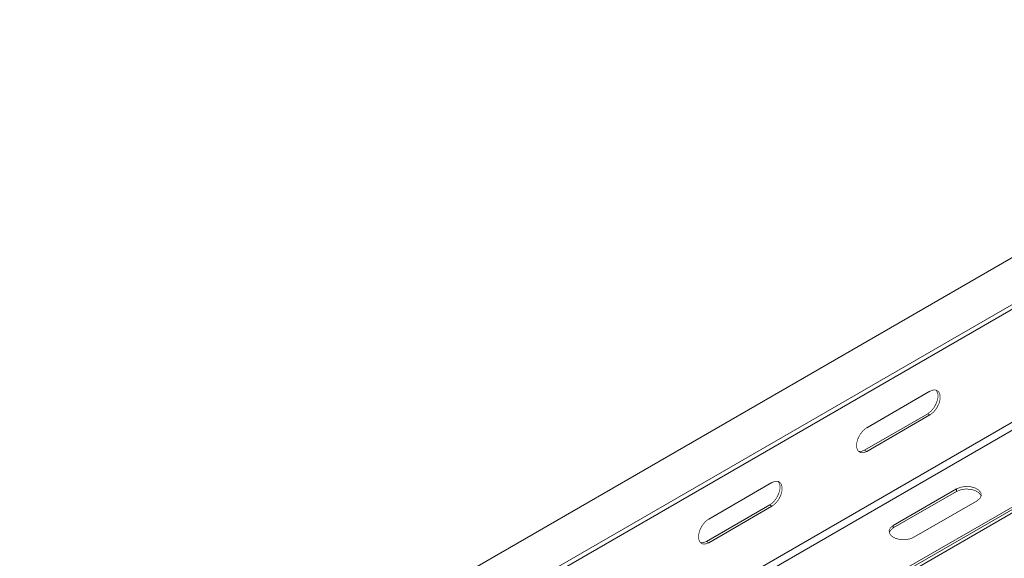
# Model space of a CAD drawing. Header units: millimetres. Extents: x 310 to 2055, y -1075 to 800.
# Tile 3 of 17: x 523 to 743, y -684 to -564. Entities that reach past the tile are written whole.
import ezdxf

# ---------------------------------------------------------------- set-up
doc = ezdxf.new("R2010")
doc.units = ezdxf.units.MM
doc.linetypes.add('K5LT32768', pattern=[0])

msp = doc.modelspace()

# ---------------------------------------------------------------- linework, layer by layer
at = {"color": 7, "linetype": 'K5LT32768', "lineweight": 15}
for p, q in [((854.95, -553.33), (524.02, -744.36)), ((528.57, -752.25), (859.5, -561.21)), ((522.78, -756.65), (853.71, -565.61)), ((522.78, -781.92), (853.71, -590.88)), ((523.56, -783.26), (854.48, -592.22)), ((538.47, -791.87), (869.39, -600.83)), ((539.3, -791.9), (870.23, -600.86)), ((540.4, -792.01), (871.33, -600.97)), ((726.43, -646.84), (712.28, -655)), ((711.79, -660.02), (725.93, -651.86)), ((725.93, -651.86), (726.43, -652.15)), ((712.28, -660.31), (726.43, -652.15)), ((711.79, -660.02), (712.28, -660.31)), ((691.07, -667.25), (676.93, -675.41)), ((732.36, -668.68), (718.22, -676.84)), ((732.36, -669.25), (718.22, -677.41)), ((732.36, -669.25), (732.36, -668.68)), ((722.82, -679.5), (736.96, -671.33)), ((676.43, -680.44), (690.58, -672.27)), ((676.93, -680.72), (691.07, -672.56)), ((690.58, -672.27), (691.07, -672.56)), ((718.22, -677.41), (718.22, -676.84)), ((676.43, -680.44), (676.93, -680.72))]:
    msp.add_line(p, q, dxfattribs=at)
at = {"color": 7, "linetype": 'K5LT32768', "const_width": 0.15}
for points in [[(725.93, -651.86), (726.72, -651.25), (727.41, -650.39), (727.92, -649.38), (728.19, -648.36), (728.19, -647.44), (727.92, -646.73), (727.78, -646.57)], [(726.43, -652.15), (727.21, -651.53), (727.9, -650.67), (728.42, -649.67), (728.69, -648.65), (728.69, -647.73), (728.42, -647.02), (727.9, -646.61), (727.21, -646.55), (726.43, -646.84)], [(712.28, -655), (711.5, -655.62), (710.81, -656.48), (710.29, -657.48), (710.02, -658.5), (710.02, -659.42), (710.29, -660.13), (710.81, -660.54), (711.5, -660.6), (712.28, -660.31)], [(710.43, -660.3), (711, -660.32), (711.79, -660.02)], [(690.58, -672.27), (691.36, -671.66), (692.05, -670.8), (692.57, -669.8), (692.84, -668.77), (692.84, -667.85), (692.57, -667.14), (692.43, -666.98)], [(691.07, -672.56), (691.86, -671.94), (692.55, -671.08), (693.06, -670.08), (693.33, -669.06), (693.33, -668.14), (693.06, -667.43), (692.55, -667.02), (691.86, -666.96), (691.07, -667.25)], [(736.96, -671.33), (737.61, -670.8), (737.9, -670.17), (737.8, -669.52), (737.32, -668.93), (736.52, -668.47), (735.5, -668.19), (734.38, -668.14), (733.29, -668.3), (732.36, -668.68)], [(737.87, -670.29), (737.8, -670.09), (737.32, -669.5), (736.52, -669.04), (735.5, -668.76), (734.38, -668.71), (733.29, -668.88), (732.36, -669.25)], [(676.93, -675.41), (676.14, -676.03), (675.45, -676.89), (674.94, -677.89), (674.67, -678.91), (674.67, -679.83), (674.94, -680.54), (675.45, -680.95), (676.14, -681.01), (676.93, -680.72)], [(718.22, -676.84), (717.57, -677.38), (717.28, -678.01), (717.38, -678.65), (717.86, -679.25), (718.65, -679.71), (719.68, -679.98), (720.8, -680.04), (721.89, -679.87), (722.82, -679.5)], [(718.22, -677.41), (717.57, -677.95), (717.31, -678.46)], [(675.07, -680.71), (675.65, -680.73), (676.43, -680.44)]]:
    msp.add_lwpolyline(points, dxfattribs=at)

doc.saveas('drawing.dxf')
